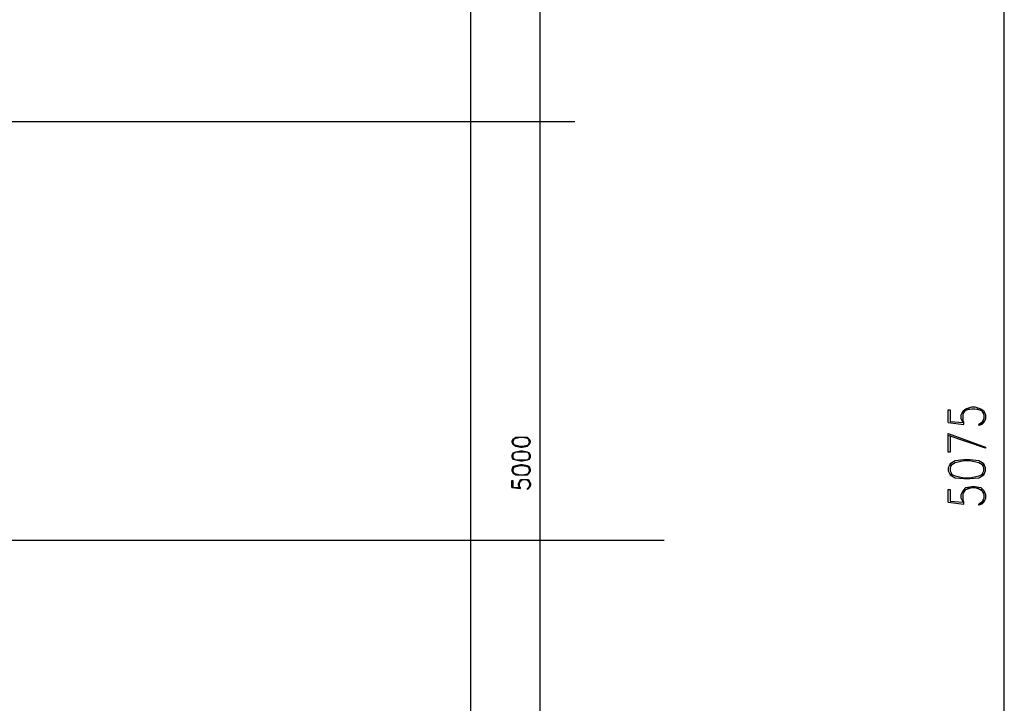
# Model space of a CAD drawing. Header units: millimetres. Extents: x 0 to 420, y 0 to 297.
# Tile 18 of 88: x 85 to 128, y 99 to 128. Entities that reach past the tile are written whole.
import ezdxf

# ---------------------------------------------------------------- set-up
doc = ezdxf.new("R2010")
doc.units = ezdxf.units.MM
doc.layers.add('LINE_000000', color=7, linetype='Continuous')

msp = doc.modelspace()

# ---------------------------------------------------------------- linework, layer by layer
at = {"layer": 'LINE_000000', "lineweight": 25}
for p, q in [((104.606, 225.594), (104.606, 69.13)), ((127.593, 89.366), (127.593, 129.921)), ((107.611, 89.366), (107.611, 129.328)), ((109.093, 124.037), (27.813, 124.037)), ((125.18, 111.083), (125.857, 110.998)), ((126.704, 111.167), (126.577, 110.998)), ((106.384, 108.289), (106.765, 108.246)), ((107.146, 108.331), (107.103, 108.246)), ((126.704, 107.738), (126.577, 107.569)), ((125.18, 107.654), (125.857, 107.569)), ((112.945, 106.003), (27.813, 106.003))]:
    msp.add_line(p, q, dxfattribs=at)
for points in [[(125.18, 111.083), (125.18, 111.633), (125.264, 111.633), (125.264, 111.125), (125.815, 111.083), (125.73, 111.252), (125.73, 111.421), (125.815, 111.591), (125.942, 111.675), (126.196, 111.76), (126.323, 111.76), (126.577, 111.675), (126.704, 111.591), (126.788, 111.421), (126.788, 111.252), (126.704, 111.083), (126.619, 110.998), (126.492, 110.956), (126.492, 110.998)], [(125.857, 110.998), (125.857, 111.083), (125.815, 111.167), (125.815, 111.421), (125.857, 111.591), (126.111, 111.675)], [(125.815, 111.464), (125.942, 111.633), (126.196, 111.675), (126.323, 111.675), (126.577, 111.633), (126.704, 111.464)], [(126.407, 111.675), (126.619, 111.591), (126.704, 111.421), (126.704, 111.252), (126.619, 111.083), (126.492, 110.998)], [(107.146, 110.363), (107.061, 110.405), (106.849, 110.448), (106.765, 110.448), (106.553, 110.405), (106.426, 110.363)], [(106.468, 110.363), (106.426, 110.278), (106.426, 110.236), (106.468, 110.151)], [(107.103, 110.151), (107.146, 110.236), (107.146, 110.278), (107.103, 110.363)], [(125.264, 110.532), (125.264, 109.813), (125.18, 109.813), (125.18, 110.617), (126.788, 110.024), (126.788, 109.982), (125.18, 110.532)], [(106.426, 110.151), (106.553, 110.109), (106.765, 110.067), (106.849, 110.067), (107.061, 110.109), (107.146, 110.151)], [(107.146, 109.728), (107.061, 109.813), (106.849, 109.813), (106.765, 109.813), (106.553, 109.813), (106.426, 109.728)], [(106.468, 109.77), (106.426, 109.686), (106.426, 109.601), (106.468, 109.516)], [(106.426, 109.559), (106.553, 109.474), (106.765, 109.474), (106.849, 109.474), (107.061, 109.474), (107.146, 109.559)], [(107.103, 109.516), (107.146, 109.601), (107.146, 109.686), (107.103, 109.77)], [(126.704, 109.22), (126.492, 109.347), (126.111, 109.432), (125.857, 109.432), (125.476, 109.347), (125.264, 109.22)], [(107.146, 109.135), (107.061, 109.178), (106.849, 109.22), (106.765, 109.22), (106.553, 109.178), (106.426, 109.135)], [(106.468, 109.178), (106.426, 109.051), (106.426, 109.008), (106.468, 108.924)], [(107.103, 108.924), (107.146, 109.008), (107.146, 109.051), (107.103, 109.178)], [(125.349, 109.305), (125.264, 109.135), (125.264, 109.008), (125.349, 108.839)], [(126.619, 108.839), (126.704, 109.008), (126.704, 109.135), (126.619, 109.305)], [(106.384, 108.289), (106.384, 108.585), (106.426, 108.585), (106.426, 108.289), (106.722, 108.289), (106.68, 108.373), (106.68, 108.458), (106.722, 108.543), (106.765, 108.627), (106.892, 108.627), (106.976, 108.627), (107.103, 108.627), (107.146, 108.543), (107.188, 108.458), (107.188, 108.373), (107.146, 108.289), (107.103, 108.246), (107.061, 108.204), (107.061, 108.246)], [(106.426, 108.924), (106.553, 108.881), (106.765, 108.839), (106.849, 108.839), (107.061, 108.881), (107.146, 108.924)], [(106.765, 108.246), (106.765, 108.289), (106.722, 108.331), (106.722, 108.458), (106.765, 108.543), (106.849, 108.627)], [(106.722, 108.5), (106.765, 108.585), (106.892, 108.627), (106.976, 108.627), (107.103, 108.585), (107.146, 108.5)], [(107.019, 108.627), (107.103, 108.543), (107.146, 108.458), (107.146, 108.373), (107.103, 108.289), (107.061, 108.246)], [(125.264, 108.881), (125.476, 108.797), (125.857, 108.712), (126.111, 108.712), (126.492, 108.797), (126.704, 108.881)], [(125.18, 107.654), (125.18, 108.204), (125.264, 108.204), (125.264, 107.696), (125.815, 107.654), (125.73, 107.823), (125.73, 107.992), (125.815, 108.162), (125.942, 108.289), (126.196, 108.331), (126.323, 108.331), (126.577, 108.289), (126.704, 108.162), (126.788, 107.992), (126.788, 107.823), (126.704, 107.654), (126.619, 107.569), (126.492, 107.527), (126.492, 107.569)], [(125.857, 107.569), (125.857, 107.654), (125.815, 107.738), (125.815, 107.992), (125.857, 108.162), (126.111, 108.289)], [(125.815, 108.035), (125.942, 108.204), (126.196, 108.289), (126.323, 108.289), (126.577, 108.204), (126.704, 108.035)], [(126.407, 108.289), (126.619, 108.162), (126.704, 107.992), (126.704, 107.823), (126.619, 107.654), (126.492, 107.569)]]:
    msp.add_lwpolyline(points, dxfattribs=at)
for points in [[(106.384, 110.236), (106.426, 110.151), (106.553, 110.067), (106.765, 110.024), (106.849, 110.024), (107.061, 110.067), (107.146, 110.151), (107.188, 110.236), (107.188, 110.278), (107.146, 110.363), (107.061, 110.448), (106.849, 110.448), (106.765, 110.448), (106.553, 110.448), (106.426, 110.363), (106.384, 110.278), (106.384, 110.236)], [(106.384, 109.601), (106.426, 109.516), (106.553, 109.474), (106.765, 109.432), (106.849, 109.432), (107.061, 109.474), (107.146, 109.516), (107.188, 109.601), (107.188, 109.686), (107.146, 109.77), (107.061, 109.813), (106.849, 109.855), (106.765, 109.855), (106.553, 109.813), (106.426, 109.77), (106.384, 109.686), (106.384, 109.601)], [(125.18, 109.008), (125.264, 108.839), (125.476, 108.712), (125.857, 108.67), (126.111, 108.67), (126.492, 108.712), (126.704, 108.839), (126.788, 109.008), (126.788, 109.135), (126.704, 109.305), (126.492, 109.432), (126.111, 109.474), (125.857, 109.474), (125.476, 109.432), (125.264, 109.305), (125.18, 109.135), (125.18, 109.008)], [(106.384, 109.008), (106.426, 108.924), (106.553, 108.839), (106.765, 108.839), (106.849, 108.839), (107.061, 108.839), (107.146, 108.924), (107.188, 109.008), (107.188, 109.051), (107.146, 109.178), (107.061, 109.22), (106.849, 109.262), (106.765, 109.262), (106.553, 109.22), (106.426, 109.178), (106.384, 109.051), (106.384, 109.008)]]:
    msp.add_lwpolyline(points, close=True, dxfattribs=at)

doc.saveas('drawing.dxf')
